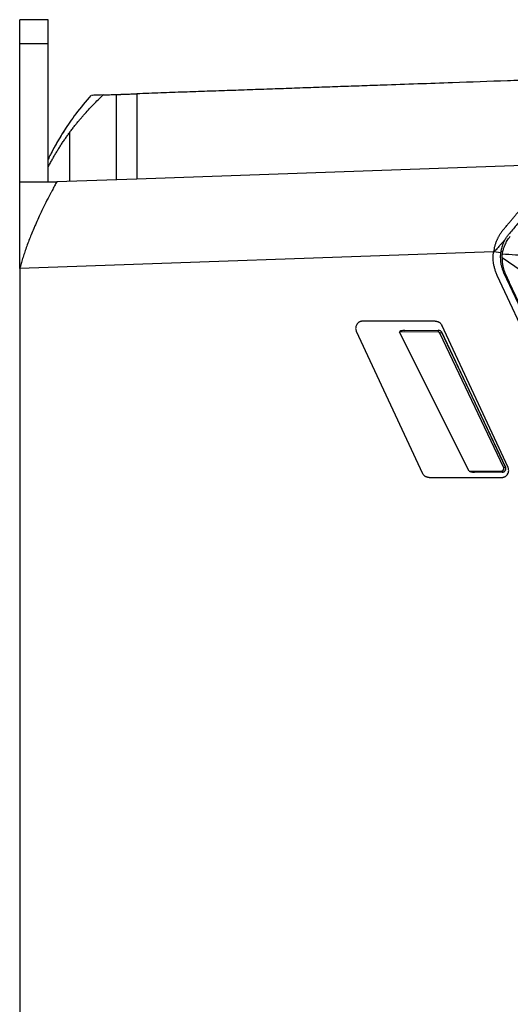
# Model space of a CAD drawing. Header units: millimetres. Extents: x 87 to 936, y -49 to 894.
# Tile 46 of 107: x 283 to 352, y 420 to 558. Entities that reach past the tile are written whole.
import ezdxf

# ---------------------------------------------------------------- set-up
doc = ezdxf.new("R2010")
doc.units = ezdxf.units.MM

msp = doc.modelspace()

# ---------------------------------------------------------------- linework, layer by layer
at = {"color": 7, "linetype": 'Continuous', "lineweight": 25}
for p, q in [((286.7, 558.49), (282.7, 558.49)), ((282.7, 555.13), (286.7, 555.13)), ((282.7, 535.67), (282.7, 555.13)), ((286.7, 535.67), (286.7, 555.13)), ((296.32, 535.97), (296.32, 547.96)), ((289.7, 542.58), (289.7, 535.73)), ((358.47, 538.14), (299.2, 536.07)), ((282.7, 535.67), (286.7, 535.67)), ((286.7, 535.67), (287.91, 535.67)), ((299.2, 536.07), (287.91, 535.67)), ((349.37, 525.84), (282.7, 523.49)), ((349.37, 525.82), (349.46, 525.82)), ((350.36, 525.68), (349.46, 525.82)), ((350.69, 525.89), (350.39, 525.88)), ((356.22, 521.09), (350.57, 524.96)), ((282.7, 523.49), (282.7, 351.12)), ((376.35, 465.82), (349.88, 522.51)), ((350.79, 522.93), (376.58, 467.7)), ((351.04, 522.68), (351.57, 521.57)), ((377.01, 467.53), (351.57, 521.57)), ((341.17, 516.07), (330.97, 516.07)), ((351.41, 495.49), (342.08, 515.49)), ((330.06, 514.65), (339.39, 494.65)), ((341.56, 514.56), (336.15, 514.54)), ((345.94, 494.97), (336.15, 514.54)), ((336.9, 514.77), (341.62, 514.79)), ((341.62, 514.79), (341.64, 514.79)), ((350.8, 495.42), (341.83, 514.39)), ((342.07, 514.5), (351.03, 495.53)), ((342.09, 514.5), (342.07, 514.5)), ((351.05, 495.53), (342.09, 514.5)), ((345.94, 494.97), (350.53, 494.99)), ((350.59, 494.81), (346.69, 494.8)), ((350.6, 494.81), (350.59, 494.81)), ((351.03, 495.53), (351.05, 495.53)), ((340.29, 494.07), (350.5, 494.07))]:
    msp.add_line(p, q, dxfattribs=at)
at = {"color": 7, "linetype": 'Continuous', "lineweight": 25, "flags": 128}
msp.add_lwpolyline([(350.59, 494.81), (350.58, 494.82), (350.57, 494.83), (350.56, 494.84), (350.55, 494.86), (350.54, 494.89), (350.54, 494.92), (350.53, 494.95), (350.53, 494.99)], dxfattribs=at)
at = {"color": 7, "linetype": 'Continuous', "lineweight": 25}
for centre, radius, start, end in [((341.81, 514.62), 0.256, 139.3795, 193.4191), ((394.18, 403.79), 122.36, 115.206, 115.3283), ((403.15, 384.81), 122.36, 115.206, 115.3283)]:
    msp.add_arc(centre, radius, start, end, dxfattribs=at)
for centre, major_axis, ratio, start_param, end_param in [((336.9, 514.57), (0.761, 0.002), 0.262665, 1.570855, 3.271215), ((341.56, 514.26), (-0.068, 0.292), 0.994608, 4.927105, 6.05977), ((341.62, 514.29), (-0.111, 0.488), 0.996711, 4.930811, 6.063476), ((341.64, 514.29), (0, 0.5), 0.999848, 5.153734, 6.286399), ((346.69, 495), (0.761, 0.002), 0.262665, 3.271215, 4.712447), ((350.53, 495.29), (-0.068, 0.292), 0.994608, 2.918177, 4.927105), ((350.58, 495.31), (-0.111, 0.488), 0.996711, 2.921883, 4.930811), ((350.6, 495.31), (0, 0.5), 0.999848, 3.144807, 5.153734)]:
    msp.add_ellipse(centre, major_axis=major_axis, ratio=ratio, start_param=start_param, end_param=end_param, dxfattribs=at)
for points, knots in [([(282.7, 555.13), (282.7, 555.2), (282.7, 555.34), (282.7, 555.54), (282.7, 555.74), (282.7, 555.93), (282.7, 556.12), (282.7, 556.31), (282.7, 556.64), (282.7, 557.08), (282.7, 557.58), (282.7, 557.98), (282.7, 558.22), (282.7, 558.36), (282.7, 558.43), (282.7, 558.48), (282.7, 558.49), (282.7, 558.49)], [0, 0, 0, 0, 0.035918, 0.071658, 0.107288, 0.14288, 0.178503, 0.214228, 0.250124, 0.375027, 0.50002, 0.624924, 0.749917, 0.812576, 0.874891, 0.937241, 1, 1, 1, 1]), ([(286.7, 555.13), (286.7, 555.62), (286.7, 556.08), (286.7, 556.9), (286.7, 557.26), (286.7, 557.86), (286.7, 558.1), (286.7, 558.41), (286.7, 558.49), (286.7, 558.49)], [0, 0, 0, 0, 0.25, 0.25, 0.5, 0.5, 0.75, 0.75, 1, 1, 1, 1]), ([(368.84, 550.5), (367.67, 550.46), (365.34, 550.38), (361.84, 550.25), (358.33, 550.13), (354.83, 550.01), (349.93, 549.84), (342.91, 549.59), (336.08, 549.35), (330.82, 549.17), (327.84, 549.07), (324.81, 548.96), (321.74, 548.85), (318.63, 548.74), (315.48, 548.63), (312.3, 548.52), (309.08, 548.41), (305.82, 548.3), (302.52, 548.18), (300.31, 548.1), (299.2, 548.06)], [0, 0, 0, 0, 0.050191, 0.100381, 0.15057, 0.200756, 0.250941, 0.361595, 0.5025, 0.544799, 0.587685, 0.63116, 0.675224, 0.719874, 0.765109, 0.810927, 0.857325, 0.904304, 0.951862, 1, 1, 1, 1]), ([(292.73, 547.84), (292, 546.98), (290.65, 545.39), (289.02, 543.01), (287.86, 541.08), (287.12, 539.72), (286.81, 539.08), (286.7, 538.86)], [0, 0, 0, 0, 0.304015, 0.564872, 0.784115, 0.922875, 1, 1, 1, 1]), ([(289.7, 542.58), (289.81, 542.73), (290.03, 543.03), (290.37, 543.47), (290.71, 543.89), (291.04, 544.3), (291.37, 544.69), (291.81, 545.19), (292.36, 545.81), (293.05, 546.53), (293.74, 547.23), (294.22, 547.68), (294.45, 547.9)], [0, 0, 0, 0, 0.080186, 0.158255, 0.234211, 0.308059, 0.379804, 0.449453, 0.589885, 0.728433, 0.865127, 1, 1, 1, 1]), ([(294.45, 547.9), (293.93, 547.88), (293.02, 547.85), (292.87, 547.84), (292.81, 547.84)], [0, 0, 0, 0, 0.572133, 1, 1, 1, 1]), ([(294.45, 547.9), (294.6, 547.9), (294.89, 547.92), (295.35, 547.93), (295.83, 547.95), (296.15, 547.96), (296.32, 547.96)], [0, 0, 0, 0, 0.235423, 0.480516, 0.735354, 1, 1, 1, 1]), ([(296.32, 547.96), (296.38, 547.97), (296.49, 547.97), (296.66, 547.98), (296.83, 547.98), (296.99, 547.99), (297.16, 547.99), (297.32, 548), (297.47, 548.01), (297.76, 548.01), (298.14, 548.03), (298.55, 548.04), (298.86, 548.05), (299.04, 548.06), (299.14, 548.06), (299.19, 548.07), (299.2, 548.07), (299.2, 548.07)], [0, 0, 0, 0, 0.037696, 0.075023, 0.112101, 0.149051, 0.185998, 0.223065, 0.260373, 0.298044, 0.430835, 0.563749, 0.680666, 0.7977, 0.865179, 0.93237, 1, 1, 1, 1]), ([(299.2, 548.07), (299.2, 548.01), (299.2, 547.9), (299.2, 547.73), (299.2, 547.55), (299.2, 547.37), (299.2, 547.17), (299.2, 546.97), (299.2, 546.76), (299.2, 546.54), (299.2, 546.31), (299.2, 546.08), (299.2, 545.83), (299.2, 545.58), (299.2, 545.33), (299.2, 545.06), (299.2, 544.79), (299.2, 544.51), (299.2, 544.23), (299.2, 543.94), (299.2, 543.64), (299.2, 543.33), (299.2, 543.02), (299.2, 542.7), (299.2, 542.37), (299.2, 542.04), (299.2, 541.7), (299.2, 541.36), (299.2, 541.01), (299.2, 540.66), (299.2, 540.3), (299.2, 539.93), (299.2, 539.56), (299.2, 539.19), (299.2, 538.81), (299.2, 538.43), (299.2, 538.04), (299.2, 537.65), (299.2, 537.26), (299.2, 536.87), (299.2, 536.47), (299.2, 536.2), (299.2, 536.07)], [0, 0, 0, 0, 0.022826, 0.045745, 0.068758, 0.091868, 0.115075, 0.13838, 0.161786, 0.185292, 0.208901, 0.232612, 0.256428, 0.280348, 0.304375, 0.32851, 0.352754, 0.377109, 0.401576, 0.426158, 0.450856, 0.475674, 0.500614, 0.525679, 0.550872, 0.576194, 0.601646, 0.627231, 0.65295, 0.678803, 0.704793, 0.73092, 0.757185, 0.78359, 0.810134, 0.836821, 0.86365, 0.890624, 0.917743, 0.945011, 0.972429, 1, 1, 1, 1]), ([(289.17, 543.21), (289.05, 543.04), (288.84, 542.7), (288.45, 542.07), (288.04, 541.38), (287.62, 540.63), (287.28, 540.02), (287.11, 539.67), (287.06, 539.58)], [0, 0, 0, 0, 0.2061587, 0.3916431, 0.5664752, 0.7424287, 0.9309703, 1, 1, 1, 1]), ([(286.7, 537.74), (286.79, 537.91), (286.97, 538.26), (287.25, 538.77), (287.54, 539.28), (287.83, 539.77), (288.13, 540.26), (288.43, 540.74), (288.74, 541.21), (289.06, 541.68), (289.37, 542.13), (289.59, 542.43), (289.7, 542.58)], [0, 0, 0, 0, 0.103476, 0.206174, 0.308095, 0.409243, 0.50962, 0.609228, 0.708068, 0.806143, 0.903453, 1, 1, 1, 1]), ([(350.72, 528.9), (350.84, 529.04), (351.06, 529.31), (351.39, 529.7), (351.72, 530.09), (352.03, 530.47), (352.34, 530.84), (352.65, 531.2), (352.94, 531.55), (353.23, 531.89), (353.51, 532.22), (353.78, 532.55), (354.05, 532.87), (354.31, 533.17), (354.56, 533.47), (354.87, 533.84), (355.25, 534.29), (355.69, 534.83), (356.15, 535.37), (356.61, 535.91), (357.07, 536.47), (357.54, 537.02), (358.01, 537.58), (358.31, 537.95), (358.47, 538.14)], [0, 0, 0, 0, 0.040776, 0.080793, 0.12005, 0.158548, 0.196285, 0.233262, 0.26948, 0.304937, 0.339636, 0.373576, 0.406755, 0.439171, 0.470824, 0.501713, 0.557969, 0.61594, 0.675625, 0.737023, 0.800143, 0.864996, 0.931604, 1, 1, 1, 1]), ([(359.44, 537.73), (359.36, 537.64), (359.2, 537.45), (358.95, 537.16), (358.71, 536.86), (358.45, 536.56), (358.2, 536.26), (357.94, 535.94), (357.67, 535.63), (357.4, 535.31), (357.13, 534.98), (356.85, 534.65), (356.56, 534.31), (356.28, 533.97), (355.99, 533.62), (355.46, 532.99), (354.67, 532.06), (353.8, 531.02), (353.1, 530.18), (352.56, 529.54), (352.03, 528.91), (351.67, 528.48), (351.49, 528.26)], [0, 0, 0, 0, 0.03476, 0.0695832, 0.1044863, 0.1394857, 0.1745978, 0.2098389, 0.2452249, 0.2807717, 0.3164949, 0.35241, 0.3885321, 0.424876, 0.4614564, 0.4982876, 0.6227485, 0.7489598, 0.8114608, 0.8740959, 0.936923, 1, 1, 1, 1]), ([(282.7, 523.49), (282.7, 523.63), (282.7, 523.91), (282.7, 524.34), (282.7, 524.76), (282.7, 525.18), (282.7, 525.61), (282.7, 526.03), (282.7, 526.45), (282.7, 527.29), (282.7, 528.52), (282.7, 530.12), (282.7, 531.65), (282.7, 532.81), (282.7, 533.64), (282.7, 534.18), (282.7, 534.7), (282.7, 535.2), (282.7, 535.51), (282.7, 535.67)], [0, 0, 0, 0, 0.03124, 0.062443, 0.09363, 0.12482, 0.156034, 0.187291, 0.218613, 0.250018, 0.375167, 0.499922, 0.624745, 0.74992, 0.800198, 0.850262, 0.900193, 0.950078, 1, 1, 1, 1]), ([(287.91, 535.67), (287.86, 535.58), (287.76, 535.39), (287.6, 535.09), (287.43, 534.78), (287.25, 534.45), (287.07, 534.1), (286.88, 533.74), (286.56, 533.11), (286.05, 532.1), (285.45, 530.84), (284.98, 529.78), (284.63, 528.98), (284.33, 528.26), (284, 527.43), (283.7, 526.63), (283.43, 525.83), (283.17, 525.08), (282.95, 524.35), (282.81, 523.88), (282.74, 523.65)], [0, 0, 0, 0, 0.029827, 0.06066, 0.092498, 0.125338, 0.159179, 0.194017, 0.229849, 0.333676, 0.468486, 0.551369, 0.591141, 0.66071, 0.721071, 0.782994, 0.841819, 0.897576, 0.950294, 1, 1, 1, 1]), ([(350.72, 528.9), (350.67, 528.84), (350.58, 528.73), (350.44, 528.55), (350.32, 528.37), (350.21, 528.2), (350.12, 528.04), (350.03, 527.88), (349.96, 527.74), (349.89, 527.6), (349.79, 527.38), (349.66, 527.06), (349.53, 526.64), (349.43, 526.24), (349.39, 525.97), (349.37, 525.84)], [0, 0, 0, 0, 0.069272, 0.135403, 0.198247, 0.257677, 0.313579, 0.365854, 0.414418, 0.459197, 0.500133, 0.634043, 0.762247, 0.884336, 1, 1, 1, 1]), ([(350.62, 525.5), (350.63, 525.57), (350.65, 525.72), (350.7, 525.94), (350.75, 526.17), (350.82, 526.39), (350.9, 526.61), (351, 526.85), (351.13, 527.12), (351.29, 527.41), (351.49, 527.71), (351.65, 527.91), (351.73, 528.01)], [0, 0, 0, 0, 0.079794, 0.160987, 0.243583, 0.327587, 0.413002, 0.499832, 0.609156, 0.728957, 0.859237, 1, 1, 1, 1]), ([(350.97, 527.51), (351, 527.57), (351.08, 527.71), (351.21, 527.9), (351.34, 528.08), (351.44, 528.2), (351.49, 528.26)], [0, 0, 0, 0, 0.249758, 0.499288, 0.749175, 1, 1, 1, 1]), ([(350.97, 527.51), (350.84, 527.36), (350.62, 527.12), (350.37, 526.84), (350.13, 526.56), (349.89, 526.3), (349.64, 526.02), (349.51, 525.88), (349.46, 525.82)], [0, 0, 0, 0, 0.26098, 0.427657, 0.500033, 0.74971, 0.893831, 1, 1, 1, 1]), ([(350.97, 527.51), (350.93, 527.45), (350.87, 527.33), (350.78, 527.15), (350.71, 526.98), (350.64, 526.81), (350.56, 526.58), (350.48, 526.31), (350.4, 525.99), (350.37, 525.78), (350.36, 525.68)], [0, 0, 0, 0, 0.1048702, 0.2067731, 0.3057135, 0.4016961, 0.4947263, 0.6758516, 0.8442434, 1, 1, 1, 1]), ([(349.88, 522.51), (349.85, 522.58), (349.78, 522.73), (349.69, 522.96), (349.61, 523.2), (349.54, 523.43), (349.48, 523.67), (349.43, 523.91), (349.37, 524.21), (349.33, 524.58), (349.31, 525), (349.32, 525.42), (349.36, 525.7), (349.37, 525.84)], [0, 0, 0, 0, 0.072585, 0.144857, 0.216937, 0.288948, 0.361013, 0.433255, 0.505797, 0.62957, 0.752785, 0.876057, 1, 1, 1, 1]), ([(350.36, 525.68), (350.35, 525.61), (350.33, 525.47), (350.32, 525.26), (350.32, 524.97), (350.33, 524.6), (350.39, 524.16), (350.49, 523.72), (350.59, 523.44), (350.63, 523.3)], [0, 0, 0, 0, 0.088141, 0.175944, 0.263411, 0.445921, 0.629522, 0.814215, 1, 1, 1, 1]), ([(350.57, 524.96), (350.57, 525.05), (350.58, 525.23), (350.61, 525.41), (350.62, 525.5)], [0, 0, 0, 0, 0.515382, 1, 1, 1, 1]), ([(350.57, 524.96), (350.57, 524.89), (350.57, 524.76), (350.57, 524.56), (350.59, 524.37), (350.61, 524.18), (350.64, 523.99), (350.68, 523.73), (350.76, 523.41), (350.89, 523.04), (350.99, 522.8), (351.04, 522.68)], [0, 0, 0, 0, 0.085163, 0.169594, 0.253269, 0.336173, 0.418292, 0.499623, 0.667458, 0.834132, 1, 1, 1, 1]), ([(330.97, 516.07), (330.94, 516.07), (330.87, 516.07), (330.78, 516.05), (330.69, 516.03), (330.6, 516), (330.53, 515.97), (330.45, 515.93), (330.39, 515.89), (330.33, 515.84), (330.28, 515.79), (330.23, 515.75), (330.19, 515.7), (330.16, 515.65), (330.1, 515.57), (330.03, 515.43), (329.98, 515.23), (329.96, 515.03), (329.99, 514.83), (330.04, 514.71), (330.06, 514.65)], [0, 0, 0, 0, 0.0495196, 0.0972011, 0.1430444, 0.1870493, 0.2292157, 0.2695435, 0.3080325, 0.3446826, 0.3794936, 0.4124656, 0.4435984, 0.4728919, 0.500346, 0.6011119, 0.7014592, 0.8013889, 0.9009021, 1, 1, 1, 1]), ([(341.17, 516.07), (341.21, 516.07), (341.27, 516.07), (341.36, 516.05), (341.46, 516.03), (341.54, 516), (341.63, 515.96), (341.74, 515.9), (341.87, 515.8), (341.99, 515.66), (342.05, 515.55), (342.08, 515.49)], [0, 0, 0, 0, 0.084717, 0.167893, 0.250271, 0.332618, 0.415703, 0.500273, 0.667565, 0.832093, 1, 1, 1, 1]), ([(340.29, 494.07), (340.26, 494.07), (340.2, 494.07), (340.11, 494.09), (340.01, 494.11), (339.93, 494.14), (339.84, 494.18), (339.73, 494.24), (339.6, 494.34), (339.48, 494.48), (339.42, 494.59), (339.39, 494.65)], [0, 0, 0, 0, 0.084717, 0.167893, 0.250271, 0.332618, 0.415703, 0.500273, 0.667565, 0.832093, 1, 1, 1, 1]), ([(350.5, 494.07), (350.53, 494.07), (350.6, 494.07), (350.69, 494.09), (350.78, 494.11), (350.87, 494.14), (350.94, 494.17), (351.02, 494.21), (351.08, 494.25), (351.14, 494.3), (351.19, 494.34), (351.24, 494.39), (351.28, 494.44), (351.31, 494.48), (351.39, 494.6), (351.47, 494.79), (351.51, 495.02), (351.49, 495.21), (351.46, 495.36), (351.43, 495.45), (351.41, 495.49)], [0, 0, 0, 0, 0.0495344, 0.0972303, 0.1430873, 0.1871054, 0.2292845, 0.2696243, 0.3081248, 0.3447859, 0.3796074, 0.4125892, 0.4437313, 0.4730336, 0.500496, 0.6431648, 0.7825345, 0.8536111, 0.9260995, 1, 1, 1, 1])]:
    msp.add_open_spline(points, degree=3, knots=knots, dxfattribs=at)
at = {"color": 8, "linetype": 'Continuous', "lineweight": 25}
msp.add_open_spline([(289.03, 542.96), (289.06, 543.03), (289.1, 543.11), (289.16, 543.19), (289.17, 543.21)], degree=3, knots=[0, 0, 0, 0, 0.73536, 1, 1, 1, 1], dxfattribs=at)
at = {"color": 7, "linetype": 'Continuous', "lineweight": 25}
for points in [[(354.26, 525.24), (353.05, 525.33), (351.83, 525.42), (350.62, 525.5)], [(282.74, 523.65), (282.73, 523.6), (282.71, 523.54), (282.7, 523.49)], [(350.63, 523.3), (350.68, 523.17), (350.73, 523.05), (350.79, 522.93)]]:
    msp.add_open_spline(points, degree=3, dxfattribs=at)

doc.saveas('drawing.dxf')
